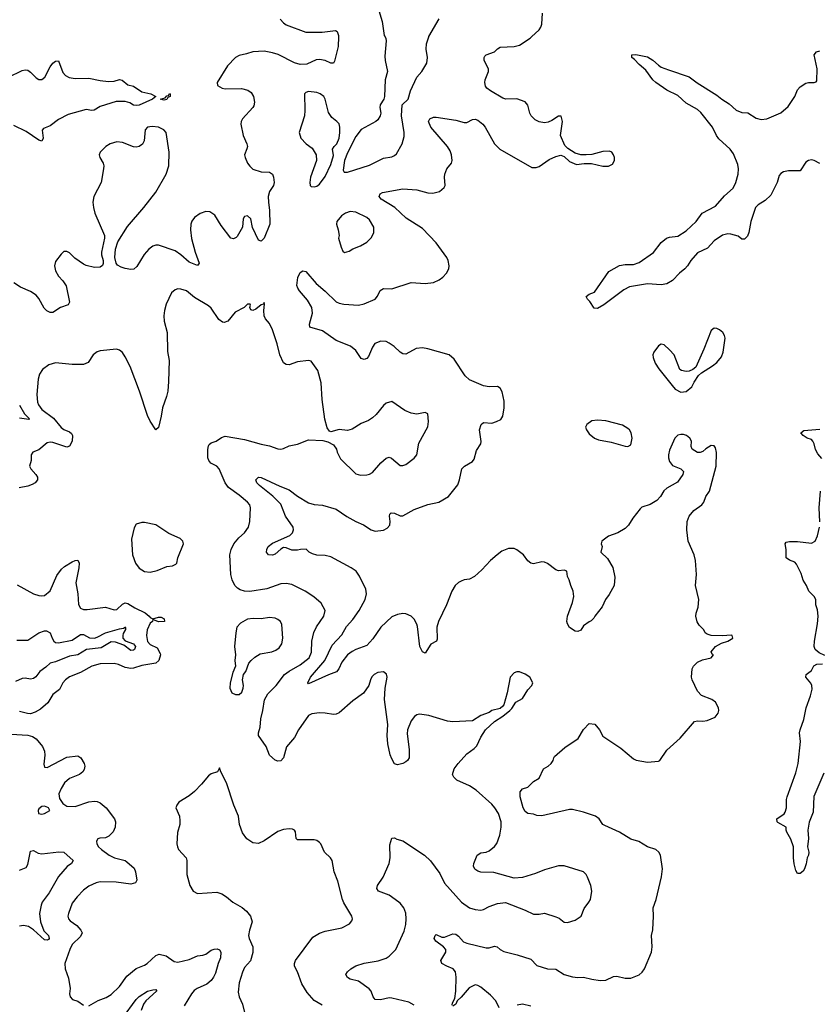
# Model space of a CAD drawing. Header units: inches. Extents: x 2057696 to 2160536, y 827480 to 1016834.
# Tile 120 of 256: x 2121691 to 2127447, y 873036 to 880123. Entities that reach past the tile are written whole.
import ezdxf

# ---------------------------------------------------------------- set-up
doc = ezdxf.new("R2010")
doc.units = ezdxf.units.IN
doc.header["$MEASUREMENT"] = 0
doc.layers.add('C1827', color=7, linetype='Continuous')
doc.layers.add('C1828', color=7, linetype='Continuous')

msp = doc.modelspace()

# ---------------------------------------------------------------- linework, layer by layer
at = {"layer": 'C1827', "color": 5}
for points, elevation in [([(2123986.4, 880000), (2123983.9, 879930), (2123957, 879823), (2123950, 879809.4), (2123930, 879809.7), (2123890, 879829.8), (2123850, 879836.5), (2123826.4, 879833.6), (2123758.5, 879801.5), (2123710, 879799.4), (2123670, 879812.2), (2123551.6, 879871.6), (2123510, 879884.6), (2123450, 879896.1), (2123370, 879891), (2123324, 879876), (2123270, 879865.2), (2123245.2, 879850), (2123187.1, 879790), (2123111.8, 879670), (2123114.4, 879650), (2123148.8, 879628.8), (2123170, 879625.1), (2123287, 879627), (2123334.5, 879614.5), (2123358.2, 879598.2), (2123374.6, 879570), (2123382.3, 879530), (2123376.2, 879503.8), (2123368.5, 879490), (2123294.4, 879410), (2123285.3, 879390), (2123282.6, 879370), (2123298.7, 879290), (2123327, 879230), (2123330.4, 879210), (2123327.1, 879192.9), (2123310.4, 879150), (2123313.4, 879130), (2123331.8, 879090), (2123347.5, 879067.5), (2123370, 879047.4), (2123430, 879027.8), (2123490, 879025.7), (2123511.3, 879011.3), (2123519, 878990), (2123522, 878950), (2123518.4, 878930), (2123490, 878885.1), (2123480.6, 878850), (2123481.3, 878810), (2123490.1, 878750), (2123491.9, 878650), (2123450.8, 878549.2), (2123430, 878527.8), (2123410, 878535.1), (2123367.3, 878627.3), (2123355, 878690), (2123330, 878711), (2123310, 878706.2), (2123300.5, 878690), (2123294.3, 878630), (2123257.2, 878562.8), (2123250, 878554), (2123230, 878544.7), (2123210, 878549.7), (2123140.8, 878640.8), (2123096.8, 878716.8), (2123059.8, 878739.7), (2123030, 878743), (2122990, 878727.1), (2122950, 878699.1), (2122930, 878671.6), (2122923.5, 878650), (2122920.2, 878610), (2122928.9, 878548.9), (2122955.3, 878450), (2122983, 878370), (2122970, 878352.7), (2122910, 878377.7), (2122850.9, 878430.9), (2122810, 878457.8), (2122690, 878500.9), (2122670, 878499.8), (2122650, 878492), (2122621.7, 878470), (2122588.3, 878431.7), (2122534.9, 878345.1), (2122513.4, 878326.6), (2122490, 878323.9), (2122450, 878331.2), (2122420.5, 878340.5), (2122396.3, 878356.3), (2122384.8, 878370), (2122376.8, 878410), (2122380.5, 878470), (2122397.2, 878522.8), (2122466.4, 878633.6), (2122585.4, 878770), (2122670, 878880.8), (2122745.8, 879010), (2122765.4, 879070), (2122767.3, 879170), (2122746.6, 879310), (2122729.6, 879330), (2122690, 879348.4), (2122645.4, 879354.6), (2122611, 879350), (2122595.3, 879330), (2122588.3, 879250), (2122574.2, 879225.8), (2122550.7, 879209.3), (2122530, 879205.6), (2122510, 879208.3), (2122430, 879239), (2122390, 879242.9), (2122342.4, 879230), (2122312.2, 879210), (2122270.2, 879169.8), (2122262.6, 879150), (2122267.2, 879130), (2122291.3, 879090), (2122296.2, 879070), (2122294.7, 879050), (2122278, 878950), (2122224.9, 878850), (2122218.2, 878810), (2122222, 878770), (2122232.9, 878730), (2122302.4, 878570), (2122302.7, 878550), (2122279.5, 878450), (2122280.4, 878430), (2122292.7, 878390), (2122292.5, 878367.5), (2122287.5, 878352.5), (2122270, 878341.2), (2122230, 878339.3), (2122170, 878352.7), (2122150, 878362.7), (2122087.2, 878407.2), (2122050, 878444), (2122030, 878453.2), (2122010, 878453.2), (2121990, 878434), (2121950, 878381.2), (2121941.6, 878350), (2121950, 878316), (2121970, 878276.3), (2122001.8, 878241.8), (2122026.1, 878206.1), (2122050.3, 878090), (2122039.1, 878070), (2121984, 878050), (2121930, 878015.6), (2121910, 878015.6), (2121887.3, 878027.3), (2121866.3, 878046.3), (2121830, 878115.1), (2121810, 878140.7), (2121770, 878165.1), (2121696.6, 878196.6), (2121650, 878229.3)], 420), ([(2124804.5, 873030), (2124807.2, 873047.2), (2124822.7, 873077.3), (2124829.7, 873129.7), (2124833.3, 873230), (2124828.2, 873268.2), (2124811.9, 873291.9), (2124765.2, 873310), (2124729.3, 873330), (2124723.7, 873350), (2124759.5, 873410), (2124758, 873430), (2124740.9, 873450), (2124686.6, 873490), (2124676, 873510), (2124681.2, 873530), (2124690, 873537.3), (2124730, 873518.4), (2124750, 873519.5), (2124810, 873542.8), (2124830, 873539.7), (2124850, 873526.3), (2124886.2, 873486.2), (2124910, 873475.9), (2125050, 873442.8), (2125070, 873443.1), (2125110, 873453.4), (2125128.7, 873448.7), (2125150.4, 873430), (2125176, 873416), (2125272.8, 873392.8), (2125370, 873361.5), (2125413.7, 873313.7), (2125490, 873290.2), (2125550, 873287.7), (2125610, 873249.2), (2125670, 873233), (2125710, 873228), (2125750, 873230.2), (2125810, 873215.5), (2125870, 873207.2), (2125910, 873210.2), (2125965.4, 873234.6), (2125990, 873238.2), (2126050, 873223.9), (2126090, 873223.6), (2126150, 873248.7), (2126173, 873267), (2126189.8, 873290.2), (2126240.4, 873410), (2126244.4, 873450), (2126240.5, 873530), (2126247.9, 873572.1), (2126254.7, 873670), (2126251.1, 873730), (2126273.6, 873790), (2126312.3, 873952.3), (2126318.4, 874010), (2126303.1, 874110), (2126292.9, 874130), (2126270, 874149.8), (2126209.6, 874170), (2126147.9, 874207.9), (2126090, 874224.5), (2126010, 874275.3), (2125902.3, 874322.3), (2125889.4, 874330), (2125863.7, 874370), (2125837.2, 874390), (2125750, 874419.7), (2125670, 874437.6), (2125650, 874438), (2125450, 874393), (2125413.6, 874393.6), (2125390, 874403.7), (2125350, 874409.5), (2125330, 874422.7), (2125314.7, 874450), (2125294.5, 874530), (2125294.3, 874565.7), (2125310, 874586), (2125350, 874598.8), (2125390, 874639.1), (2125430, 874664), (2125460.9, 874730), (2125496, 874750), (2125518, 874770), (2125531.8, 874790), (2125535.1, 874810), (2125541.7, 874818.3), (2125615.2, 874884.8), (2125711.1, 874948.9), (2125750, 875013.4), (2125790, 875056.3), (2125832.3, 875052.3), (2125864.9, 875010), (2125890, 874966), (2126018.6, 874878.6), (2126110, 874802.3), (2126130, 874792.9), (2126210, 874778.3), (2126290, 874784.9), (2126299.3, 874790), (2126350, 874864.9), (2126446.6, 874950), (2126550, 875070.7), (2126570, 875075.5), (2126610, 875072.7), (2126641.2, 875078.8), (2126696.6, 875103.4), (2126719.3, 875130), (2126723.7, 875150), (2126720.9, 875170), (2126700.9, 875210), (2126673.2, 875230), (2126598.7, 875258.7), (2126569.7, 875289.7), (2126531.5, 875370), (2126527.8, 875390), (2126531.8, 875450), (2126542, 875470), (2126570, 875498), (2126606, 875514), (2126668, 875530), (2126686, 875550), (2126676.4, 875556.4), (2126670, 875572), (2126701.2, 875610), (2126744.4, 875635.6), (2126789, 875650), (2126825.2, 875670), (2126819, 875690), (2126812.4, 875692.4), (2126750, 875687.6), (2126670, 875691.3), (2126640.1, 875700.1), (2126625.2, 875710), (2126617.2, 875730), (2126583.5, 875763.5), (2126568.7, 875788.7), (2126558, 875830), (2126559.8, 875850), (2126575.2, 875895.2), (2126580.5, 875950), (2126556, 876050), (2126562.5, 876130), (2126555.1, 876230), (2126545.6, 876270), (2126502.7, 876370), (2126493.3, 876450), (2126495.1, 876510), (2126511.6, 876550), (2126543.7, 876590), (2126602.9, 876630), (2126615.8, 876650), (2126629.8, 876690.2), (2126656.2, 876730), (2126704, 876910), (2126707.7, 877007.7), (2126700.1, 877040.1), (2126690, 877056), (2126670, 877057), (2126630, 877034), (2126610, 877014.5), (2126590, 877007), (2126570, 877007), (2126532.3, 877032.3), (2126524, 877050), (2126526.3, 877090), (2126516.4, 877110), (2126491.2, 877130), (2126470, 877137.3), (2126450, 877137.7), (2126428.9, 877131.1), (2126406.7, 877110), (2126370, 877024), (2126361.7, 876990), (2126362.7, 876970), (2126370, 876942.8), (2126390, 876914.9), (2126450.3, 876890.3), (2126470.4, 876870.4), (2126464, 876850), (2126426.4, 876793.6), (2126350, 876749.6), (2126328, 876732), (2126303.8, 876690), (2126278.3, 876661.7), (2126230, 876632.7), (2126170, 876612.7), (2126157.5, 876602.5), (2126105.1, 876534.9), (2126074.7, 876485.3), (2126050, 876459.3), (2125998, 876430), (2125930, 876406), (2125882.8, 876370), (2125878, 876350), (2125884.7, 876330), (2125874.8, 876290), (2125923.6, 876243.6), (2125960.5, 876180.5), (2125976.5, 876110), (2125970.3, 876050.3), (2125934.9, 875985.1), (2125909.2, 875950), (2125883.1, 875896.9), (2125830.8, 875830), (2125824.9, 875815.1), (2125805.1, 875794.9), (2125790, 875789.3), (2125750, 875759.6), (2125730, 875729.4), (2125710, 875719.5), (2125690, 875720.7), (2125648.3, 875748.3), (2125634, 875774), (2125630.9, 875790.9), (2125634.8, 875830), (2125671.5, 875928.5), (2125679.1, 875970), (2125675, 876010), (2125657.7, 876050), (2125647.6, 876090), (2125634.6, 876114.6), (2125630, 876152.7), (2125610, 876160.5), (2125570, 876156.3), (2125550, 876164), (2125490, 876208.6), (2125470, 876218.2), (2125450, 876219.8), (2125390, 876206.3), (2125371.1, 876211.1), (2125350, 876226.6), (2125317.6, 876270), (2125270, 876306), (2125250, 876315.8), (2125210, 876316.4), (2125162.7, 876297.3), (2125128.2, 876271.8), (2125079.5, 876230), (2125018.1, 876161.9), (2124965.1, 876114.9), (2124930, 876095.6), (2124890, 876089.7), (2124870, 876082), (2124849.3, 876070.7), (2124826.7, 876050), (2124802, 876010), (2124763.7, 875910), (2124706.3, 875790), (2124695.2, 875750), (2124697.1, 875662.9), (2124690.5, 875649.5), (2124650, 875627.3), (2124610, 875562.7), (2124590, 875572.7), (2124571.2, 875610), (2124554.4, 875754.4), (2124550, 875772), (2124530, 875807.6), (2124508.7, 875828.7), (2124470, 875846.6), (2124450, 875848.2), (2124410, 875841.1), (2124370, 875825.1), (2124290, 875751.3), (2124234.2, 875665.8), (2124190, 875617.6), (2124110, 875589.8), (2124084.2, 875575.8), (2124052.1, 875550), (2124010, 875499.1), (2123989.3, 875450), (2123972.5, 875427.5), (2123913.4, 875406.6), (2123770, 875341.2), (2123764.5, 875350), (2123783.9, 875390), (2123888, 875510), (2123940, 875620), (2124010, 875693.8), (2124044.9, 875755.1), (2124090, 875806), (2124134.7, 875870), (2124178.3, 875950), (2124187, 875990), (2124183, 876023), (2124138.1, 876118.1), (2124113.4, 876153.4), (2124077.1, 876177.1), (2123930, 876255.6), (2123890, 876265.7), (2123830, 876268.4), (2123798, 876278), (2123776, 876290), (2123752.2, 876312.2), (2123712, 876310), (2123690, 876303.9), (2123650, 876304.2), (2123610, 876321.1), (2123590, 876323), (2123570, 876311.5), (2123530, 876274.7), (2123510, 876267.2), (2123482.7, 876270), (2123468.3, 876290), (2123469.8, 876310), (2123479.7, 876330), (2123510, 876355.9), (2123636.9, 876410), (2123655.8, 876430), (2123661.5, 876450), (2123659.1, 876470), (2123605.4, 876550), (2123570, 876636.2), (2123512.5, 876692.5), (2123416.9, 876770), (2123398.9, 876790), (2123391.6, 876810), (2123409.2, 876830), (2123430, 876827.2), (2123564.1, 876764.1), (2123630, 876739.1), (2123692, 876692), (2123770, 876645.5), (2123810, 876632.6), (2123870, 876628.8), (2123970, 876599.5), (2124045.7, 876545.7), (2124110, 876511.1), (2124167.3, 876487.3), (2124222, 876450), (2124250, 876442.2), (2124310, 876449.3), (2124337.1, 876462.9), (2124354.8, 876485.2), (2124358.7, 876510), (2124353.2, 876550), (2124355.8, 876564.2), (2124366.4, 876573.6), (2124390, 876570.7), (2124430, 876552.1), (2124450, 876552.3), (2124530, 876597.3), (2124630, 876632.9), (2124709.6, 876650), (2124778.7, 876690), (2124844.8, 876775.2), (2124856.8, 876810), (2124873.6, 876890), (2124892, 876910), (2124950, 876942), (2124961.8, 876958.2), (2124979.3, 877020.7), (2125009.6, 877070), (2125013.6, 877086.4), (2125002, 877170), (2125012, 877208), (2125030, 877222.6), (2125090, 877219.4), (2125124.2, 877230), (2125154.8, 877245.2), (2125170, 877268.2), (2125178.6, 877330), (2125177.8, 877377.8), (2125164.9, 877444.9), (2125150.9, 877470.9), (2125130, 877482.4), (2125070, 877480.7), (2125030, 877488.3), (2124930, 877529.7), (2124898.1, 877558.1), (2124819.6, 877679.6), (2124782, 877710), (2124630, 877753.5), (2124590, 877760.3), (2124544.6, 877755.4), (2124470, 877716.3), (2124450, 877718), (2124430, 877729.7), (2124387.6, 877770), (2124350, 877795.1), (2124330, 877805.6), (2124290, 877807.8), (2124248.4, 877791.6), (2124230, 877766.6), (2124201.4, 877698.6), (2124190, 877682.9), (2124170, 877676.3), (2124150, 877685.1), (2124110, 877740.5), (2124071.6, 877771.6), (2123970, 877812.7), (2123870, 877884.2), (2123780.9, 877910), (2123778, 877930), (2123798.6, 878010), (2123794.9, 878050), (2123763.9, 878103.9), (2123706, 878170), (2123692.8, 878190), (2123687.3, 878210), (2123693.1, 878266.9), (2123710, 878302.8), (2123730, 878314.8), (2123750, 878310.7), (2123824.2, 878224.2), (2123890, 878169.3), (2123970, 878091.1), (2123990, 878081.7), (2124025.4, 878074.6), (2124130, 878068.4), (2124170, 878077.2), (2124249, 878111), (2124267.4, 878132.6), (2124285.9, 878174.1), (2124310, 878188), (2124370, 878184.3), (2124510.3, 878230.4), (2124610, 878224.9), (2124670, 878230.3), (2124712, 878250), (2124738.4, 878270), (2124762.5, 878297.5), (2124780.5, 878330), (2124783, 878350), (2124775.6, 878390), (2124766, 878410), (2124690, 878516), (2124590, 878619.4), (2124474.3, 878694.3), (2124390.7, 878770), (2124293.7, 878830), (2124279.7, 878850), (2124285.6, 878870), (2124302, 878878), (2124450, 878905), (2124550, 878898.8), (2124630, 878876.9), (2124666.2, 878873.8), (2124713.1, 878886.9), (2124746.3, 878913.7), (2124754, 878930), (2124748.4, 878988.4), (2124751, 879010), (2124766.3, 879050), (2124799.7, 879090), (2124805.4, 879110), (2124799.8, 879150), (2124790, 879177.6), (2124770.8, 879210), (2124650.9, 879350), (2124635.1, 879390), (2124644.2, 879410), (2124670, 879420.7), (2124690, 879420.7), (2124830, 879398.9), (2124890, 879382), (2124910, 879383.7), (2124950, 879404.4), (2124970, 879406.7), (2124990, 879398.4), (2125026, 879370), (2125041.6, 879350), (2125108.4, 879230), (2125147.7, 879190), (2125378.5, 879058.5), (2125410, 879058), (2125430, 879065.5), (2125502.5, 879117.5), (2125550, 879139.1), (2125586.8, 879146.8), (2125610, 879138), (2125650, 879101), (2125699.8, 879079.8), (2125753.6, 879086.4), (2125806.4, 879086.4), (2125890, 879067.3), (2125930, 879067.3), (2125957.5, 879082.5), (2125972, 879108), (2125972.3, 879130), (2125966, 879150), (2125953.2, 879170), (2125935.9, 879175.9), (2125890, 879174), (2125810, 879153.2), (2125770, 879149), (2125730, 879149), (2125690, 879161.2), (2125636, 879196), (2125616.5, 879216.5), (2125585.2, 879290), (2125599.3, 879390), (2125589, 879429), (2125570, 879429.3), (2125522.5, 879397.5), (2125494.6, 879385.4), (2125470, 879381.1), (2125430, 879388.3), (2125402.4, 879402.4), (2125373.7, 879430), (2125363.5, 879450), (2125348.5, 879508.4), (2125330.9, 879530.9), (2125270, 879552.1), (2125190, 879551), (2125170, 879557.7), (2125079.6, 879610), (2125053.3, 879630), (2125043.7, 879643.7), (2125038.7, 879670), (2125042.4, 879690), (2125067, 879750), (2125065.1, 879770), (2125034.7, 879830), (2125035.6, 879850), (2125040.7, 879859.3), (2125049.7, 879870.3), (2125108, 879892.1), (2125130, 879913.7), (2125150, 879925.3), (2125250.9, 879929.1), (2125290, 879939.5), (2125365.1, 879990), (2125375.8, 880000)], 420), ([(2124321.1, 880000), (2124327.5, 879987.5), (2124330.4, 879970), (2124319.9, 879859.9), (2124321.6, 879830), (2124339.1, 879750), (2124321.6, 879690), (2124318, 879570), (2124313, 879550), (2124286, 879510), (2124283.8, 879490), (2124290.6, 879450), (2124286, 879430), (2124270, 879402.7), (2124254.8, 879390), (2124150, 879331.6), (2124110, 879282.4), (2124050, 879165.4), (2124030, 879109.3), (2124020.2, 879040.2), (2124026.3, 879026.3), (2124050, 879025.3), (2124210, 879074.9), (2124310, 879124.9), (2124370, 879135.5), (2124390, 879144), (2124403.6, 879156.4), (2124443.7, 879230), (2124458.3, 879281.7), (2124458.9, 879310), (2124440.4, 879430), (2124444.5, 879510), (2124487, 879550), (2124505.1, 879610), (2124549.5, 879710), (2124586, 879750), (2124621.2, 879810), (2124626, 879850), (2124618.4, 879910), (2124618.7, 879950), (2124636.6, 880000)], 440), ([(2127450, 879087.6), (2127410, 879109.5), (2127390, 879113.3), (2127370, 879109.6), (2127350, 879096.9), (2127310, 879034), (2127225.7, 879034.3), (2127190, 879028.2), (2127170, 879015.8), (2127159.3, 879000.7), (2127144.3, 878950), (2127099.5, 878860.5), (2127058.3, 878821.7), (2127008.1, 878790), (2126987.8, 878770), (2126954.7, 878670), (2126940.6, 878590), (2126930, 878565.6), (2126910, 878544), (2126890, 878542), (2126863.7, 878563.7), (2126810, 878579.3), (2126790, 878582), (2126750, 878570.6), (2126690, 878529.8), (2126642.6, 878477.4), (2126570, 878443.5), (2126522.2, 878390), (2126498.5, 878350), (2126479.7, 878330), (2126441, 878299), (2126390, 878245.6), (2126350, 878222.5), (2126310, 878215), (2126210, 878221.4), (2126081.3, 878198.7), (2126041.3, 878178.7), (2125895.5, 878070), (2125850, 878042.7), (2125826.8, 878046.8), (2125794.5, 878094.5), (2125779, 878110), (2125769.2, 878130), (2125790, 878146), (2125830, 878161), (2125931.1, 878310), (2126010, 878353.3), (2126050, 878361.1), (2126110, 878361.3), (2126150, 878374.3), (2126253, 878447), (2126310, 878518.3), (2126348.3, 878550), (2126370, 878558), (2126430, 878564.4), (2126490, 878602.8), (2126560.3, 878670), (2126603.1, 878730), (2126700, 878780), (2126764.9, 878855.1), (2126826.3, 878910), (2126845.4, 878950), (2126862.3, 879010), (2126864.6, 879050), (2126859.9, 879079.9), (2126830, 879156.3), (2126805, 879190), (2126724.3, 879264.3), (2126708, 879288), (2126677.8, 879350), (2126593.8, 879453.8), (2126570, 879475.2), (2126490, 879522.8), (2126430, 879576.2), (2126350, 879614.7), (2126270.8, 879670), (2126249, 879690), (2126198.6, 879758.6), (2126150, 879799.7), (2126116.6, 879836.6), (2126097.2, 879850), (2126098, 879870), (2126127, 879873), (2126210, 879854.7), (2126250, 879831.8), (2126290, 879794.4), (2126310, 879782), (2126360.8, 879760.8), (2126510, 879712.3), (2126568.3, 879668.3), (2126710, 879580.2), (2126745.5, 879550), (2126797.8, 879517.8), (2126850, 879472.6), (2126890, 879455.8), (2126932.6, 879452.6), (2126994, 879414), (2127030, 879404.2), (2127070, 879410.2), (2127170, 879451.2), (2127223, 879497), (2127271.2, 879568.8), (2127290, 879617.1), (2127310, 879640.4), (2127350, 879665.5), (2127370, 879670.5), (2127410, 879670.8), (2127424.7, 879675.3), (2127430, 879682), (2127431.1, 879770), (2127409.5, 879870), (2127427.9, 879892.1), (2127450, 879898)], 380), ([(2121610, 879708.8), (2121710, 879758), (2121730, 879762), (2121750, 879758.7), (2121770, 879745.3), (2121810, 879704.2), (2121830, 879693), (2121850, 879692.8), (2121872, 879710), (2121910, 879782.4), (2121930, 879808.7), (2121950, 879823.1), (2121970, 879827.3), (2122002.2, 879742.2), (2122020.5, 879720.5), (2122046.6, 879706.6), (2122090, 879698.3), (2122190, 879701.3), (2122270, 879684.7), (2122330, 879677.9), (2122370, 879680.6), (2122410, 879691.2), (2122428.2, 879688.2), (2122470, 879654.7), (2122510, 879644.4), (2122570, 879604.4), (2122634.8, 879590), (2122670.7, 879569.3), (2122648.2, 879550), (2122550, 879507.2), (2122530, 879503.9), (2122510, 879506.7), (2122483.2, 879523.2), (2122450, 879534.7), (2122386.6, 879533.4), (2122270, 879497.9), (2122227.5, 879472.5), (2122210, 879469.3), (2122170, 879475.3), (2122040.7, 879439.3), (2121970, 879405.3), (2121910, 879357.6), (2121861.4, 879338.6), (2121852.8, 879327.2), (2121860.2, 879270), (2121850, 879247.9), (2121830, 879256.1), (2121737.4, 879317.4), (2121650, 879360.6)], 380), ([(2124530, 873029.6), (2124492.3, 873050), (2124370, 873080.3), (2124350, 873081.4), (2124288.5, 873068.5), (2124249.8, 873069.7), (2124235.1, 873090), (2124222.4, 873130), (2124207.6, 873147.6), (2124130, 873201.1), (2124070, 873217.6), (2124050, 873227.3), (2124039.5, 873250), (2124052, 873270), (2124074.5, 873290), (2124110, 873311.3), (2124170, 873332.6), (2124271.8, 873348.2), (2124330, 873368.3), (2124350, 873382), (2124399.2, 873430), (2124458.4, 873561.6), (2124469.8, 873609.8), (2124472.9, 873650), (2124470.6, 873690.6), (2124456.8, 873730), (2124430, 873762.6), (2124367.3, 873810), (2124350, 873822), (2124274, 873850), (2124260.9, 873870), (2124267.3, 873890), (2124308.8, 873951.2), (2124349.7, 874050), (2124358.4, 874090), (2124356, 874184), (2124370, 874231), (2124390, 874234.8), (2124405.2, 874225.2), (2124450, 874211.8), (2124604.9, 874110), (2124647.3, 874067.3), (2124716.5, 873976.5), (2124750, 873907.3), (2124870.8, 873770), (2124930, 873730.5), (2124970, 873717.1), (2125010, 873712.7), (2125030, 873717.1), (2125070, 873738.4), (2125130, 873762), (2125187.5, 873767.5), (2125330, 873713.4), (2125390, 873684), (2125430, 873684), (2125470, 873690.6), (2125550, 873664.9), (2125575.2, 873655.2), (2125610, 873626), (2125634.6, 873625.4), (2125690, 873641), (2125732.7, 873670), (2125753.8, 873726.2), (2125789.3, 873770), (2125799.3, 873790), (2125809.3, 873850), (2125802.7, 873890), (2125779.3, 873950), (2125769.2, 873970), (2125748.7, 873990), (2125610, 874032), (2125570, 874032.7), (2125470, 874004.5), (2125404, 873976), (2125310, 873949.4), (2125250, 873944.5), (2125103.3, 873983.3), (2125010, 873986.6), (2124990, 873992.7), (2124967.5, 874007.5), (2124957.2, 874030), (2124959.3, 874050), (2124985.2, 874110), (2125010, 874124.9), (2125050, 874130.5), (2125070, 874139.1), (2125109.7, 874170.3), (2125126.5, 874193.5), (2125148.2, 874251.8), (2125158.3, 874310), (2125157.7, 874350), (2125137.3, 874410), (2125112.3, 874450), (2125090, 874475.4), (2124976.7, 874576.7), (2124930, 874607.2), (2124837.2, 874650), (2124816, 874670), (2124806.6, 874690), (2124818.4, 874730), (2124847.3, 874770), (2124910, 874838), (2124963, 874877), (2124982.9, 874897.1), (2125010, 874958), (2125043.7, 875010), (2125108.1, 875071.9), (2125169, 875110), (2125219, 875150), (2125234.5, 875165.5), (2125262, 875210), (2125310, 875237.3), (2125350, 875298.8), (2125377.2, 875330), (2125385.2, 875350), (2125364, 875390), (2125330, 875412.3), (2125290, 875429.2), (2125270, 875429), (2125250, 875422), (2125221, 875390), (2125201.4, 875278.6), (2125176, 875190), (2125170, 875182), (2125150, 875164), (2125090.9, 875149.1), (2125070, 875135.3), (2125010, 875114), (2124950, 875076), (2124810, 875067.8), (2124770, 875073.6), (2124635.3, 875115.3), (2124570, 875122.9), (2124550, 875119.3), (2124533.4, 875106.6), (2124510, 875075.1), (2124482.4, 875010), (2124481.6, 874981.6), (2124494.9, 874870), (2124494, 874810), (2124483, 874790), (2124470, 874781.3), (2124450, 874769.7), (2124410, 874759.5), (2124390, 874766), (2124370, 874802.7), (2124359.1, 874830), (2124341.1, 874910), (2124337.4, 874970), (2124341, 875050), (2124316.3, 875230), (2124321.6, 875310), (2124337, 875390), (2124331.3, 875411.3), (2124310, 875429.2), (2124270, 875423.7), (2124242.8, 875410), (2124226.9, 875393.1), (2124215.5, 875370), (2124205.5, 875330), (2124165.2, 875274.7), (2124090, 875219.7), (2123990, 875133.7), (2123970, 875123.5), (2123950, 875121.4), (2123890, 875131.8), (2123850, 875133.6), (2123794.7, 875125.3), (2123770, 875113.3), (2123697.7, 875010), (2123670, 874957), (2123612, 874887.9), (2123590, 874809.3), (2123570, 874787), (2123550, 874785.1), (2123530, 874792), (2123489.8, 874829.8), (2123464.7, 874890), (2123409.7, 874970), (2123411.1, 874990), (2123423.2, 875030), (2123426, 875090), (2123441.9, 875150), (2123453.8, 875226.2), (2123477.6, 875270), (2123536.8, 875330), (2123597.6, 875410), (2123630, 875433.8), (2123710, 875479.4), (2123774.6, 875530), (2123792, 875570), (2123795, 875650), (2123808.6, 875711.4), (2123828.5, 875751.5), (2123880.5, 875830), (2123889.3, 875870), (2123862, 875922), (2123808.5, 875968.5), (2123746.6, 876010), (2123650, 876057.4), (2123610, 876064.4), (2123570, 876061.2), (2123470, 876025.8), (2123347.9, 876007.9), (2123310, 876009.8), (2123279, 876019), (2123258.4, 876030), (2123238.7, 876050), (2123219.8, 876090), (2123211.8, 876130), (2123203.2, 876270), (2123213.5, 876310), (2123233.6, 876350), (2123267.8, 876392.2), (2123310, 876430.2), (2123337.7, 876470), (2123347.9, 876510), (2123352.7, 876610), (2123346.8, 876630), (2123330.8, 876650), (2123270, 876701), (2123194.5, 876754.5), (2123171.2, 876790), (2123128, 876890), (2123110, 876908), (2123067.6, 876930), (2123052.6, 876950), (2123046.3, 876970), (2123045, 877030), (2123050, 877056.3), (2123055.8, 877064.2), (2123070, 877076.4), (2123105.2, 877090), (2123143.5, 877116.5), (2123170, 877124.4), (2123310, 877100.7), (2123430, 877067.6), (2123490, 877056.5), (2123550, 877034.9), (2123570, 877032), (2123590, 877035.8), (2123630, 877054.4), (2123690, 877067.7), (2123770, 877098.8), (2123874.4, 877094.4), (2123910, 877084.7), (2123950, 877062), (2123970.7, 877030.7), (2123976, 877010), (2124001.1, 876961.1), (2124110, 876854.8), (2124145.2, 876845.2), (2124190, 876845.5), (2124210, 876850.5), (2124230, 876863.8), (2124290, 876932.7), (2124330, 876967.3), (2124350, 876974), (2124367.5, 876967.5), (2124430, 876914), (2124450, 876914), (2124470, 876920.7), (2124530, 876966), (2124549.4, 876990.6), (2124565.4, 877074.6), (2124630, 877192), (2124635.1, 877230), (2124630, 877286), (2124610, 877295.3), (2124550, 877282.7), (2124510, 877289.6), (2124462.7, 877310), (2124370, 877375.3), (2124330, 877362.7), (2124310, 877346), (2124258, 877282), (2124230, 877256), (2124202, 877238), (2124150, 877217.2), (2124084.5, 877175.5), (2124050, 877165.2), (2123990, 877173.2), (2123930, 877155.3), (2123921.2, 877161.2), (2123905.6, 877185.6), (2123887.3, 877247.3), (2123869.7, 877390), (2123860.5, 877510), (2123838.3, 877598.3), (2123790, 877663.7), (2123770, 877669.5), (2123690, 877660.5), (2123630, 877639.2), (2123610, 877639.7), (2123590, 877653.6), (2123562.9, 877710), (2123543.7, 877790), (2123510, 877889.4), (2123490, 877936), (2123461.2, 877970), (2123452, 877990), (2123449.5, 878030.5), (2123454.5, 878074.5), (2123450, 878088), (2123445.5, 878074.5), (2123430, 878069.3), (2123390, 878038), (2123370, 878029.4), (2123354.6, 878034.6), (2123348, 878050), (2123352.5, 878067.5), (2123350, 878075.3), (2123330, 878074), (2123308, 878052), (2123243.1, 878016.9), (2123190, 877952), (2123163.6, 877943.6), (2123150, 877946.6), (2123125.8, 877965.8), (2123070, 878045.6), (2123050, 878062.9), (2122950, 878122), (2122891, 878171), (2122850, 878182.9), (2122830, 878184.5), (2122810, 878178), (2122782.8, 878157.2), (2122744.4, 878075.6), (2122733.7, 878030), (2122728.8, 877990), (2122731.9, 877951.9), (2122752.2, 877870), (2122754.8, 877734.8), (2122766, 877670), (2122762.6, 877517.4), (2122757.1, 877450), (2122748.5, 877411.5), (2122718.7, 877330), (2122710.3, 877269.7), (2122690, 877188), (2122672, 877170), (2122630, 877232.3), (2122610, 877272.7), (2122553.2, 877450), (2122487.3, 877627.3), (2122450, 877697), (2122430, 877727), (2122410, 877745.1), (2122388.1, 877751.9), (2122270, 877739.5), (2122250, 877732.3), (2122220.5, 877710), (2122183.7, 877656.3), (2122150, 877641.6), (2122070, 877639.7), (2121950, 877653), (2121902, 877638), (2121855.1, 877604.9), (2121832.7, 877570), (2121824.8, 877535.2), (2121815.2, 877424.7), (2121820.2, 877370), (2121826.8, 877350), (2121850, 877317.1), (2121933.6, 877253.6), (2121990, 877187.1), (2122010, 877171.8), (2122050, 877155.6), (2122064.4, 877144.4), (2122072.1, 877130), (2122069.5, 877090), (2122050, 877053.6), (2122030, 877044.8), (2121930, 877078.3), (2121910, 877081.6), (2121890, 877077.6), (2121830, 877027), (2121786, 877010), (2121774.8, 876990), (2121774.8, 876950), (2121761, 876910), (2121770.8, 876890), (2121808, 876850), (2121819.1, 876830), (2121819.1, 876810), (2121802, 876790), (2121781.8, 876778.2), (2121750, 876765.1), (2121687.5, 876752.5)], 440), ([(2121690, 877347.2), (2121726.6, 877286.6), (2121760.5, 877250), (2121755.8, 877244.2), (2121690, 877255.3)], 420), ([(2127464.9, 876964.9), (2127437.5, 876997.5), (2127420.2, 877030), (2127410.4, 877070.4), (2127400.4, 877090), (2127390, 877099.8), (2127360.9, 877110), (2127330, 877129.7), (2127314.5, 877150), (2127335.4, 877164.6), (2127450, 877176.2)], 380), ([(2127451.7, 876508.3), (2127445.4, 876610), (2127455.7, 876730)], 380), ([(2127486.2, 875546.2), (2127446.1, 875566.1), (2127417.5, 875590), (2127411.2, 875610), (2127411.7, 875650), (2127434.6, 875774.6), (2127439.6, 875830), (2127434.6, 875874.6), (2127423, 875910), (2127421.6, 875950), (2127411.3, 875970), (2127371.8, 876010), (2127356.2, 876050), (2127330, 876089.3), (2127316.5, 876136.5), (2127283.6, 876203.6), (2127270, 876216.9), (2127232.3, 876232.3), (2127209.7, 876249.7), (2127209.8, 876310), (2127202.4, 876350), (2127210, 876362), (2127232.5, 876367.5), (2127290, 876366.7), (2127390, 876355.3), (2127417, 876370), (2127433.6, 876406.4), (2127448.4, 876470)], 380), ([(2121673.8, 876053.8), (2121790, 875990.6), (2121830, 875977.1), (2121850, 875975.5), (2121870, 875978), (2121910, 876010.6), (2121958.2, 876121.8), (2121991.6, 876168.4), (2122013.5, 876186.5), (2122070, 876219.6), (2122090, 876230.3), (2122110, 876232.7), (2122118.3, 876210), (2122116.9, 876176.9), (2122095.6, 876070), (2122108.5, 875990), (2122114, 875914), (2122130, 875886), (2122150, 875877.6), (2122177.2, 875877.2), (2122310, 875894.6), (2122370, 875874.9), (2122390, 875878), (2122430, 875916.5), (2122450, 875925.8), (2122470, 875921.6), (2122519, 875890), (2122594.4, 875854.4), (2122624.2, 875830), (2122630, 875819.1), (2122650, 875810.7), (2122690, 875822), (2122710, 875822), (2122732, 875810), (2122734, 875790), (2122690, 875789.2), (2122650, 875806), (2122646.8, 875790), (2122630, 875778), (2122609.6, 875730), (2122603, 875690), (2122610, 875647.2), (2122630, 875626), (2122680.2, 875600.3), (2122701.3, 875561.3), (2122704, 875550), (2122691.7, 875510), (2122670.5, 875490), (2122570, 875474), (2122510, 875455.5), (2122490, 875453.6), (2122450, 875459.8), (2122402.4, 875482.4), (2122370, 875488.7), (2122270, 875485.4), (2122210, 875469.9), (2122130, 875424.8), (2122050, 875392.5), (2122020.3, 875370), (2122002, 875350), (2121977.4, 875302.6), (2121930, 875265.4), (2121894.2, 875205.8), (2121839.9, 875160.1), (2121801.9, 875138.1), (2121770, 875126.6), (2121747.8, 875127.8), (2121690, 875143.5)], 440), ([(2121670, 875655.9), (2121750, 875656.9), (2121830, 875709.4), (2121870, 875724), (2121882.9, 875722.9), (2121910.2, 875710), (2121924, 875670), (2121936.2, 875650), (2121950, 875640.1), (2121970, 875636.8), (2122070, 875656.6), (2122130, 875697.5), (2122150, 875697.8), (2122194.2, 875674.2), (2122230, 875671.6), (2122250, 875677.4), (2122310, 875709.6), (2122410, 875739.2), (2122437.4, 875742.6), (2122451, 875751), (2122456, 875750), (2122452.3, 875747.7), (2122453.5, 875733.5), (2122436.4, 875703.6), (2122432.4, 875690), (2122434, 875670), (2122450.7, 875650.7), (2122510, 875630.2), (2122525.2, 875610), (2122518.3, 875590), (2122510, 875584.6), (2122490, 875583.2), (2122440.6, 875620.6), (2122381.3, 875641.3), (2122350, 875643.6), (2122278.5, 875601.5), (2122171.7, 875588.3), (2122110, 875551.8), (2122050, 875542), (2121950, 875501.1), (2121910, 875492), (2121878.6, 875461.4), (2121836, 875430), (2121806.9, 875393.1), (2121790, 875381.2), (2121770, 875376.2), (2121730, 875382.8), (2121710, 875380.3), (2121660.4, 875359.6)], 420), ([(2127480.6, 874699.4), (2127408.5, 874531.5), (2127402.2, 874417.8), (2127374.3, 874345.7), (2127364, 874290), (2127368.9, 874230), (2127363, 874170), (2127372.4, 874130), (2127370.6, 874110), (2127358.8, 874090), (2127353.7, 874046.3), (2127340.4, 874010), (2127330, 873992.7), (2127310, 873977.2), (2127290, 873977.2), (2127279.1, 873999.1), (2127266.6, 874046.6), (2127262, 874090), (2127262, 874170), (2127243.6, 874223.6), (2127214.8, 874274.8), (2127209.2, 874290), (2127209, 874310), (2127150, 874344.2), (2127144.7, 874350), (2127141.6, 874370), (2127193.9, 874406.1), (2127201.3, 874418.7), (2127211.6, 874450), (2127211.6, 874510), (2127216.3, 874530), (2127277.3, 874702.7), (2127294.8, 874770), (2127312, 874928), (2127305.6, 874990), (2127308.4, 875010), (2127335.6, 875084.4), (2127352.5, 875170), (2127384.9, 875255.1), (2127395.6, 875304.4), (2127393.6, 875330), (2127386, 875346), (2127349.6, 875390), (2127352, 875410), (2127390, 875439.3), (2127408.6, 875471.4), (2127430, 875483.5), (2127470, 875485.1)], 380), ([(2121630, 874981), (2121750, 874973.4), (2121782.8, 874962.8), (2121810, 874947.3), (2121856.4, 874890), (2121870, 874858), (2121871.9, 874828.1), (2121864.9, 874764.9), (2121870, 874742), (2121890, 874740.7), (2122030, 874815.3), (2122110, 874824), (2122130.8, 874810), (2122156.3, 874770), (2122159.1, 874750), (2122155.5, 874724.5), (2122146.8, 874710), (2122122.8, 874690), (2122050, 874660.5), (2122012.7, 874630), (2121988.5, 874590), (2121972.4, 874550), (2121976.8, 874516.8), (2122001, 874481), (2122030, 874461), (2122090, 874460.5), (2122190, 874493), (2122230, 874498.4), (2122250, 874495.8), (2122270, 874485.3), (2122314, 874450), (2122373.7, 874370), (2122381.1, 874350), (2122377.7, 874310), (2122363.4, 874276.6), (2122333.9, 874246.1), (2122310, 874234.3), (2122268.5, 874231.5), (2122254, 874226), (2122244, 874210), (2122247.3, 874190), (2122259.1, 874170), (2122279.3, 874150), (2122335.3, 874110), (2122372.7, 874090), (2122449.5, 874069.5), (2122462, 874062), (2122515.2, 874015.2), (2122525.8, 873990), (2122535.3, 873930), (2122524.4, 873910), (2122490, 873899.5), (2122386.5, 873913.5), (2122270, 873916), (2122241, 873910), (2122190, 873886.9), (2122150, 873856.9), (2122104.6, 873810), (2122070, 873762.7), (2122043.1, 873690), (2122038.4, 873670), (2122042, 873650), (2122055.3, 873635.3), (2122102.6, 873602.6), (2122130.4, 873570), (2122140.3, 873550), (2122130, 873522.9), (2122070, 873465.2), (2122052.4, 873430), (2122017.1, 873330), (2122018, 873290), (2122043.4, 873223.4), (2122053.4, 873150), (2122050.7, 873110), (2122054.8, 873090), (2122070.6, 873070.6), (2122110, 873057.3), (2122150, 873030.5)], 440), ([(2123869.2, 873030), (2123810, 873062.4), (2123760.5, 873120.5), (2123723, 873183), (2123690.8, 873270), (2123669.8, 873310), (2123668.7, 873330), (2123677.2, 873350), (2123801.2, 873518.8), (2123850, 873548.4), (2123890, 873563), (2124010, 873585.5), (2124064.5, 873615.5), (2124083.2, 873636.8), (2124086.6, 873650), (2124082.9, 873670), (2124024.9, 873764.9), (2124014.8, 873790), (2123981.3, 873921.3), (2123954, 873990), (2123941.6, 874070), (2123929.7, 874089.7), (2123886, 874130), (2123858.4, 874190), (2123850, 874199.5), (2123830, 874213.6), (2123810, 874219.7), (2123690, 874219), (2123681.2, 874230), (2123676.6, 874276.6), (2123669.4, 874289.4), (2123655.6, 874295.6), (2123630, 874298.4), (2123590, 874293.6), (2123550, 874279.6), (2123450, 874212), (2123410, 874192), (2123370, 874198), (2123325.8, 874225.8), (2123294.5, 874270), (2123274.5, 874330), (2123265.2, 874390), (2123232.7, 874470), (2123179.3, 874630), (2123138, 874710), (2123130, 874738), (2123114, 874710), (2123070, 874694), (2123050, 874679.3), (2123001, 874619), (2122950, 874567.3), (2122910, 874536.2), (2122837.1, 874490), (2122821.3, 874470), (2122815.8, 874450), (2122840.5, 874390), (2122844, 874356), (2122842.8, 874330), (2122827.5, 874272.5), (2122823, 874190), (2122826, 874170), (2122834.4, 874150), (2122888.8, 874088.8), (2122893.7, 874070), (2122894.4, 873970), (2122914.8, 873890), (2122940.7, 873850), (2122970, 873833), (2123110, 873843), (2123146, 873830), (2123181, 873810), (2123224.7, 873770), (2123292.6, 873732.6), (2123324.8, 873704.8), (2123353.7, 873670), (2123365.3, 873630), (2123345.3, 873570), (2123339.3, 873530), (2123342.4, 873510), (2123368.8, 873450), (2123370, 873408), (2123351.8, 873348.2), (2123310, 873299.3), (2123294.1, 873265.9), (2123270.3, 873190), (2123263.4, 873123.4), (2123270.5, 873090.5), (2123295.6, 873035.6), (2123318, 872938)], 460), ([(2121690, 874000.5), (2121738.6, 874021.4), (2121750, 874042), (2121770, 874138.8), (2121790, 874143), (2121824.2, 874124.2), (2121850, 874118), (2121972, 874132), (2122010, 874130.4), (2122076.3, 874070), (2122063, 874050), (2122032.6, 874027.4), (2121970, 873955.8), (2121902.4, 873837.6), (2121853.7, 873770), (2121844.8, 873750), (2121832.6, 873690), (2121839.8, 873630), (2121864.2, 873564.2), (2121897.7, 873530), (2121902.8, 873510), (2121897.3, 873502.7), (2121890, 873496.8), (2121870, 873499.6), (2121790.6, 873570.6), (2121754.4, 873594.4), (2121718.3, 873601.7), (2121690, 873598.9)], 420), ([(2122190, 873025.5), (2122256.1, 873063.9), (2122314.5, 873085.5), (2122350, 873105.5), (2122410, 873163.1), (2122462.6, 873237.4), (2122530, 873294), (2122590, 873316.9), (2122609.7, 873330), (2122670, 873387.9), (2122695.4, 873395.4), (2122744.6, 873384.6), (2122802.7, 873342.8), (2122830, 873339.5), (2122910, 873358.4), (2122970, 873384.4), (2123010, 873388.7), (2123030, 873397), (2123070, 873424.6), (2123090, 873431.6), (2123113.7, 873433.7), (2123128.7, 873428.7), (2123139.5, 873410), (2123137.4, 873370), (2123120.5, 873330), (2123101, 873259), (2123087.3, 873230), (2123070, 873207.1), (2123039.3, 873180.7), (2122968.5, 873150), (2122946.1, 873133.9), (2122928.2, 873111.8), (2122876.1, 873023.9)], 440), ([(2122430, 872934.6), (2122530, 873071.3), (2122550, 873091.2), (2122612.3, 873130), (2122650, 873139.6), (2122670, 873141), (2122675.5, 873135.5), (2122674.9, 873130), (2122600.3, 873059.7), (2122583.3, 873036.7), (2122566.7, 872990)], 420), ([(2125142.9, 873010), (2125119.5, 873059.5), (2125080.3, 873100.3), (2125010, 873159.6), (2124990, 873171.8), (2124970, 873175.1), (2124926.3, 873153.7), (2124870, 873086.4), (2124840.5, 873059.5), (2124830, 873036), (2124810, 873021.2)], 420), ([(2125370, 873021.3), (2125310, 873036.8), (2125273.4, 873030)], 420)]:
    msp.add_lwpolyline(points, dxfattribs=dict(at, elevation=elevation))
for points, elevation in [([(2122730, 879544.5), (2122705.2, 879550), (2122738.6, 879561.4), (2122750, 879574), (2122763.1, 879576.9), (2122769.8, 879590.2), (2122774, 879590), (2122774.8, 879570), (2122756.9, 879563.1), (2122750, 879548.3)], 380), ([(2123770, 879606.6), (2123750, 879599.3), (2123740.7, 879590), (2123744.4, 879470), (2123741.6, 879430), (2123703, 879310), (2123714, 879270), (2123754, 879230), (2123797.5, 879197.5), (2123825.5, 879150), (2123827.7, 879110), (2123784, 878990), (2123778.8, 878950), (2123782, 878930), (2123790, 878922), (2123810, 878918.8), (2123830, 878923.8), (2123850, 878938), (2123890, 878993.7), (2123930, 879079.3), (2123950, 879146), (2123943.9, 879190), (2123953.8, 879210), (2123974, 879230), (2123990.7, 879269.3), (2123996.3, 879310), (2123995.5, 879350), (2123990, 879372.7), (2123975.1, 879390), (2123938.3, 879418.3), (2123913.6, 879453.6), (2123891.2, 879550), (2123879.5, 879570), (2123853.2, 879590), (2123830, 879598.7)], 440), ([(2124070, 878742.9), (2124036, 878730), (2124007.3, 878710), (2123974.8, 878670), (2123970.8, 878650), (2123984, 878610), (2123990.5, 878570), (2123987.3, 878550), (2124004.4, 878484.4), (2124017.5, 878457.5), (2124030, 878447.7), (2124063.9, 878456.1), (2124090, 878473.4), (2124145.4, 878494.6), (2124190, 878520.7), (2124223.9, 878556.1), (2124239.6, 878590), (2124239.6, 878630), (2124210, 878682.7), (2124190, 878699.5), (2124110, 878738.4)], 440), ([(2126690, 877902.7), (2126670, 877885.2), (2126616.4, 877750), (2126558.5, 877621.5), (2126536.3, 877603.7), (2126510, 877593.2), (2126489.4, 877589.4), (2126456.5, 877596.5), (2126444.1, 877604.1), (2126403.6, 877710), (2126370, 877747.3), (2126330, 877782), (2126310, 877786.6), (2126290, 877776), (2126255.5, 877730), (2126248.5, 877710), (2126250.4, 877690), (2126266.4, 877650), (2126292.7, 877610), (2126388.5, 877488.5), (2126410, 877464), (2126450, 877440.7), (2126490, 877445.5), (2126530, 877480.7), (2126546.2, 877513.8), (2126578.9, 877561.1), (2126600.1, 877579.9), (2126679, 877630), (2126710, 877654.8), (2126743.5, 877696.5), (2126755.1, 877730), (2126769.6, 877830), (2126764.5, 877850), (2126752, 877870), (2126730, 877889.3), (2126710, 877899.3)], 420), ([(2125850, 877241.1), (2125810, 877236), (2125772.7, 877210), (2125764.4, 877190), (2125770.5, 877170), (2125790, 877142), (2125830, 877110.4), (2125859, 877099), (2125950, 877081.6), (2126050, 877053.4), (2126070, 877050.7), (2126090, 877062.8), (2126100.5, 877110), (2126093.3, 877150), (2126082, 877170), (2126070, 877180.7), (2126030, 877202.9), (2125910, 877235.6)], 420), ([(2122590, 876502.9), (2122570, 876502.9), (2122528.9, 876491.1), (2122514.6, 876465.4), (2122495.5, 876384.5), (2122502, 876270), (2122524.9, 876210), (2122550, 876174), (2122590, 876150.4), (2122630, 876146.4), (2122680.8, 876159.2), (2122750, 876187.3), (2122790, 876191), (2122815.5, 876204.5), (2122822, 876210), (2122829.2, 876250), (2122869.3, 876350), (2122865.2, 876370), (2122847.2, 876387.2), (2122763.9, 876423.9), (2122670, 876487)], 460), ([(2123490, 875820.5), (2123430, 875811.3), (2123372.9, 875812.9), (2123331.8, 875808.2), (2123279.9, 875780.1), (2123254.9, 875750), (2123246, 875710), (2123237.1, 875610), (2123244, 875550), (2123240.7, 875510), (2123244.7, 875470), (2123224.7, 875424.7), (2123206, 875350), (2123204.7, 875310), (2123218, 875278), (2123245.4, 875265.4), (2123270, 875264.7), (2123290, 875282), (2123299, 875310), (2123302, 875330), (2123294, 875370), (2123302, 875410), (2123319, 875430), (2123340.9, 875490), (2123357, 875510), (2123384.9, 875535.1), (2123423, 875557), (2123506.6, 875573.4), (2123535.4, 875584.6), (2123558, 875602), (2123577.3, 875630), (2123585.6, 875670), (2123577.3, 875770), (2123569.6, 875790), (2123550, 875806.3), (2123530, 875814.3)], 460), ([(2121870, 874462.4), (2121850, 874460.5), (2121830, 874443.7), (2121824.4, 874430), (2121825.3, 874410), (2121850, 874404.2), (2121870, 874408.7), (2121909, 874430), (2121899, 874450), (2121893.1, 874453.1)], 440)]:
    msp.add_lwpolyline(points, close=True, dxfattribs=dict(at, elevation=elevation))
at = {"layer": 'C1828', "color": 5}
for points, elevation in [([(2124270, 880212), (2124300.5, 880110), (2124316, 880010), (2124321.1, 880000)], 440), ([(2125375.8, 880000), (2125429.7, 880050), (2125443.5, 880070), (2125449.8, 880090), (2125455.3, 880170)], 420), ([(2123567.2, 880127.2), (2123590, 880100.3), (2123610, 880085), (2123750, 880032.6), (2123867.7, 880032.3), (2123964.7, 880044.7), (2123977.2, 880037.2), (2123986.7, 880010), (2123986.4, 880000)], 420), ([(2124636.6, 880000), (2124637.5, 880002.5), (2124711.2, 880128.8)], 440)]:
    msp.add_lwpolyline(points, dxfattribs=dict(at, elevation=elevation))

doc.saveas('drawing.dxf')
